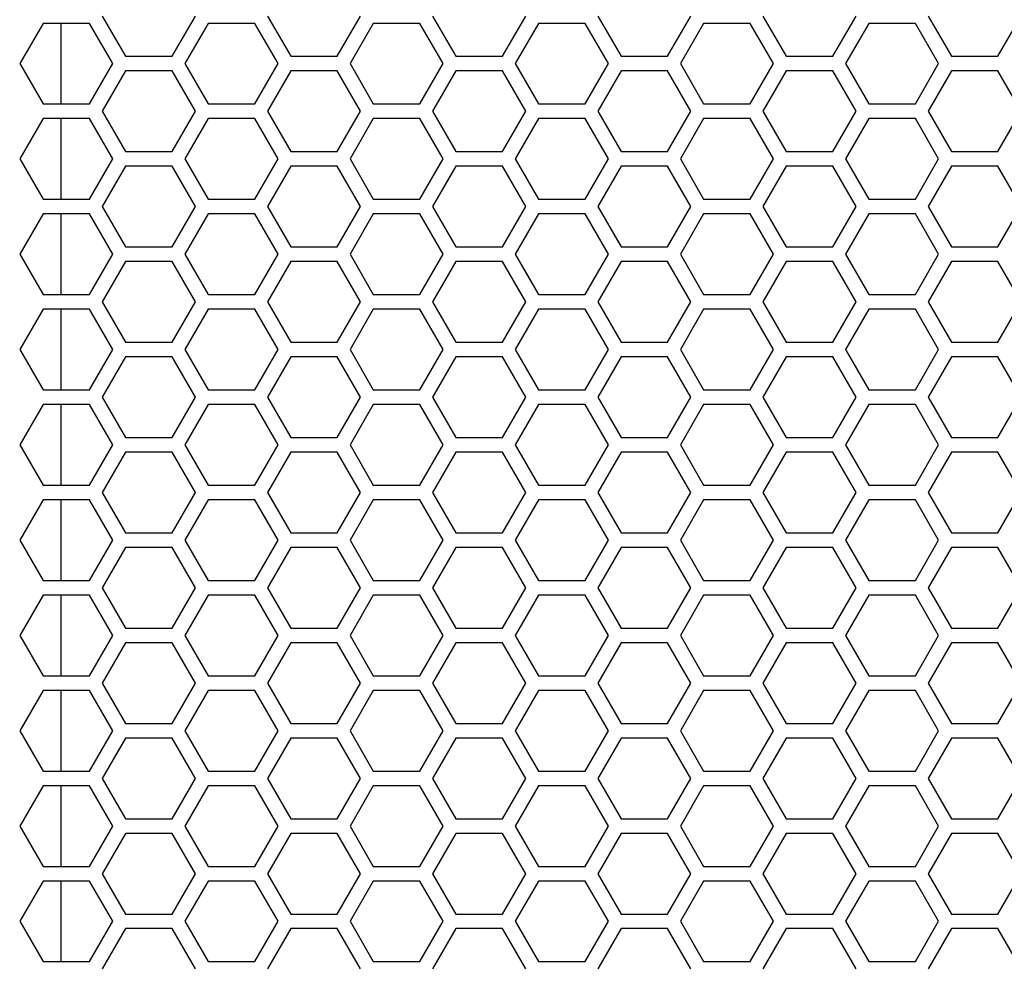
# Model space of a CAD drawing. Header units: millimetres. Extents: x 25 to 1935, y 715 to 2336.
# Tile 9 of 252: x 209 to 236, y 932 to 958. Entities that reach past the tile are written whole.
import ezdxf

# ---------------------------------------------------------------- set-up
doc = ezdxf.new("R2010")
doc.units = ezdxf.units.MM
doc.header["$LTSCALE"] = 2
doc.layers.get('0').update_dxf_attribs({"color": 2})

msp = doc.modelspace()

# ---------------------------------------------------------------- linework, layer by layer
at = {"color": 2, "linetype": 'Continuous', "lineweight": 30}
for p, q in [((211.136, 957.711), (211.771, 956.611)), ((213.041, 956.611), (213.676, 957.711)), ((215.639, 957.711), (216.275, 956.611)), ((217.545, 956.611), (218.18, 957.711)), ((220.143, 957.711), (220.778, 956.611)), ((222.048, 956.611), (222.683, 957.711)), ((224.646, 957.711), (225.281, 956.611)), ((226.551, 956.611), (227.186, 957.711)), ((229.149, 957.711), (229.785, 956.611)), ((231.055, 956.611), (231.69, 957.711)), ((233.653, 957.711), (234.288, 956.611)), ((235.558, 956.611), (236.193, 957.711)), ((209.52, 957.511), (208.884, 956.411)), ((210.79, 957.511), (209.52, 957.511)), ((210.015, 955.311), (210.015, 957.511)), ((211.425, 956.411), (210.79, 957.511)), ((214.023, 957.511), (213.388, 956.411)), ((215.293, 957.511), (214.023, 957.511)), ((215.928, 956.411), (215.293, 957.511)), ((218.526, 957.511), (217.891, 956.411)), ((219.796, 957.511), (218.526, 957.511)), ((220.431, 956.411), (219.796, 957.511)), ((223.03, 957.511), (222.394, 956.411)), ((224.3, 957.511), (223.03, 957.511)), ((224.935, 956.411), (224.3, 957.511)), ((227.533, 957.511), (226.898, 956.411)), ((228.803, 957.511), (227.533, 957.511)), ((229.438, 956.411), (228.803, 957.511)), ((232.036, 957.511), (231.401, 956.411)), ((233.306, 957.511), (232.036, 957.511)), ((233.941, 956.411), (233.306, 957.511)), ((211.771, 956.611), (213.041, 956.611)), ((216.275, 956.611), (217.545, 956.611)), ((220.778, 956.611), (222.048, 956.611)), ((225.281, 956.611), (226.551, 956.611)), ((229.785, 956.611), (231.055, 956.611)), ((234.288, 956.611), (235.558, 956.611)), ((208.884, 956.411), (209.52, 955.311)), ((210.79, 955.311), (211.425, 956.411)), ((213.388, 956.411), (214.023, 955.311)), ((215.293, 955.311), (215.928, 956.411)), ((217.891, 956.411), (218.526, 955.311)), ((219.796, 955.311), (220.431, 956.411)), ((222.394, 956.411), (223.03, 955.311)), ((224.3, 955.311), (224.935, 956.411)), ((226.898, 956.411), (227.533, 955.311)), ((228.803, 955.311), (229.438, 956.411)), ((231.401, 956.411), (232.036, 955.311)), ((233.306, 955.311), (233.941, 956.411)), ((211.771, 956.211), (211.136, 955.111)), ((213.041, 956.211), (211.771, 956.211)), ((213.676, 955.111), (213.041, 956.211)), ((216.275, 956.211), (215.639, 955.111)), ((217.545, 956.211), (216.275, 956.211)), ((218.18, 955.111), (217.545, 956.211)), ((220.778, 956.211), (220.143, 955.111)), ((222.048, 956.211), (220.778, 956.211)), ((222.683, 955.111), (222.048, 956.211)), ((225.281, 956.211), (224.646, 955.111)), ((226.551, 956.211), (225.281, 956.211)), ((227.186, 955.111), (226.551, 956.211)), ((229.785, 956.211), (229.149, 955.111)), ((231.055, 956.211), (229.785, 956.211)), ((231.69, 955.111), (231.055, 956.211)), ((234.288, 956.211), (233.653, 955.111)), ((235.558, 956.211), (234.288, 956.211)), ((236.193, 955.111), (235.558, 956.211)), ((209.52, 955.311), (210.79, 955.311)), ((214.023, 955.311), (215.293, 955.311)), ((218.526, 955.311), (219.796, 955.311)), ((223.03, 955.311), (224.3, 955.311)), ((227.533, 955.311), (228.803, 955.311)), ((232.036, 955.311), (233.306, 955.311)), ((211.136, 955.111), (211.771, 954.011)), ((213.041, 954.011), (213.676, 955.111)), ((215.639, 955.111), (216.275, 954.011)), ((217.545, 954.011), (218.18, 955.111)), ((220.143, 955.111), (220.778, 954.011)), ((222.048, 954.011), (222.683, 955.111)), ((224.646, 955.111), (225.281, 954.011)), ((226.551, 954.011), (227.186, 955.111)), ((229.149, 955.111), (229.785, 954.011)), ((231.055, 954.011), (231.69, 955.111)), ((233.653, 955.111), (234.288, 954.011)), ((235.558, 954.011), (236.193, 955.111)), ((209.52, 954.911), (208.884, 953.811)), ((210.79, 954.911), (209.52, 954.911)), ((210.015, 952.711), (210.015, 954.911)), ((211.425, 953.811), (210.79, 954.911)), ((214.023, 954.911), (213.388, 953.811)), ((215.293, 954.911), (214.023, 954.911)), ((215.928, 953.811), (215.293, 954.911)), ((218.526, 954.911), (217.891, 953.811)), ((219.796, 954.911), (218.526, 954.911)), ((220.431, 953.811), (219.796, 954.911)), ((223.03, 954.911), (222.394, 953.811)), ((224.3, 954.911), (223.03, 954.911)), ((224.935, 953.811), (224.3, 954.911)), ((227.533, 954.911), (226.898, 953.811)), ((228.803, 954.911), (227.533, 954.911)), ((229.438, 953.811), (228.803, 954.911)), ((232.036, 954.911), (231.401, 953.811)), ((233.306, 954.911), (232.036, 954.911)), ((233.941, 953.811), (233.306, 954.911)), ((211.771, 954.011), (213.041, 954.011)), ((216.275, 954.011), (217.545, 954.011)), ((220.778, 954.011), (222.048, 954.011)), ((225.281, 954.011), (226.551, 954.011)), ((229.785, 954.011), (231.055, 954.011)), ((234.288, 954.011), (235.558, 954.011)), ((208.884, 953.811), (209.52, 952.711)), ((210.79, 952.711), (211.425, 953.811)), ((211.771, 953.611), (211.136, 952.511)), ((213.041, 953.611), (211.771, 953.611)), ((213.676, 952.511), (213.041, 953.611)), ((213.388, 953.811), (214.023, 952.711)), ((215.293, 952.711), (215.928, 953.811)), ((216.275, 953.611), (215.639, 952.511)), ((217.545, 953.611), (216.275, 953.611)), ((218.18, 952.511), (217.545, 953.611)), ((217.891, 953.811), (218.526, 952.711)), ((219.796, 952.711), (220.431, 953.811)), ((220.778, 953.611), (220.143, 952.511)), ((222.048, 953.611), (220.778, 953.611)), ((222.683, 952.511), (222.048, 953.611)), ((222.394, 953.811), (223.03, 952.711)), ((224.3, 952.711), (224.935, 953.811)), ((225.281, 953.611), (224.646, 952.511)), ((226.551, 953.611), (225.281, 953.611)), ((227.186, 952.511), (226.551, 953.611)), ((226.898, 953.811), (227.533, 952.711)), ((228.803, 952.711), (229.438, 953.811)), ((229.785, 953.611), (229.149, 952.511)), ((231.055, 953.611), (229.785, 953.611)), ((231.69, 952.511), (231.055, 953.611)), ((231.401, 953.811), (232.036, 952.711)), ((233.306, 952.711), (233.941, 953.811)), ((234.288, 953.611), (233.653, 952.511)), ((235.558, 953.611), (234.288, 953.611)), ((236.193, 952.511), (235.558, 953.611)), ((209.52, 952.711), (210.79, 952.711)), ((214.023, 952.711), (215.293, 952.711)), ((218.526, 952.711), (219.796, 952.711)), ((223.03, 952.711), (224.3, 952.711)), ((227.533, 952.711), (228.803, 952.711)), ((232.036, 952.711), (233.306, 952.711)), ((209.52, 952.311), (208.884, 951.211)), ((210.79, 952.311), (209.52, 952.311)), ((210.015, 950.111), (210.015, 952.311)), ((211.425, 951.211), (210.79, 952.311)), ((211.136, 952.511), (211.771, 951.411)), ((213.041, 951.411), (213.676, 952.511)), ((214.023, 952.311), (213.388, 951.211)), ((215.293, 952.311), (214.023, 952.311)), ((215.928, 951.211), (215.293, 952.311)), ((215.639, 952.511), (216.275, 951.411)), ((217.545, 951.411), (218.18, 952.511)), ((218.526, 952.311), (217.891, 951.211)), ((219.796, 952.311), (218.526, 952.311)), ((220.431, 951.211), (219.796, 952.311)), ((220.143, 952.511), (220.778, 951.411)), ((222.048, 951.411), (222.683, 952.511)), ((223.03, 952.311), (222.394, 951.211)), ((224.3, 952.311), (223.03, 952.311)), ((224.935, 951.211), (224.3, 952.311)), ((224.646, 952.511), (225.281, 951.411)), ((226.551, 951.411), (227.186, 952.511)), ((227.533, 952.311), (226.898, 951.211)), ((228.803, 952.311), (227.533, 952.311)), ((229.438, 951.211), (228.803, 952.311)), ((229.149, 952.511), (229.785, 951.411)), ((231.055, 951.411), (231.69, 952.511)), ((232.036, 952.311), (231.401, 951.211)), ((233.306, 952.311), (232.036, 952.311)), ((233.941, 951.211), (233.306, 952.311)), ((233.653, 952.511), (234.288, 951.411)), ((235.558, 951.411), (236.193, 952.511)), ((208.884, 951.211), (209.52, 950.111)), ((210.79, 950.111), (211.425, 951.211)), ((211.771, 951.411), (213.041, 951.411)), ((213.388, 951.211), (214.023, 950.111)), ((215.293, 950.111), (215.928, 951.211)), ((216.275, 951.411), (217.545, 951.411)), ((217.891, 951.211), (218.526, 950.111)), ((219.796, 950.111), (220.431, 951.211)), ((220.778, 951.411), (222.048, 951.411)), ((222.394, 951.211), (223.03, 950.111)), ((224.3, 950.111), (224.935, 951.211)), ((225.281, 951.411), (226.551, 951.411)), ((226.898, 951.211), (227.533, 950.111)), ((228.803, 950.111), (229.438, 951.211)), ((229.785, 951.411), (231.055, 951.411)), ((231.401, 951.211), (232.036, 950.111)), ((233.306, 950.111), (233.941, 951.211)), ((234.288, 951.411), (235.558, 951.411)), ((211.771, 951.011), (211.136, 949.911)), ((213.041, 951.011), (211.771, 951.011)), ((213.676, 949.911), (213.041, 951.011)), ((216.275, 951.011), (215.639, 949.911)), ((217.545, 951.011), (216.275, 951.011)), ((218.18, 949.911), (217.545, 951.011)), ((220.778, 951.011), (220.143, 949.911)), ((222.048, 951.011), (220.778, 951.011)), ((222.683, 949.911), (222.048, 951.011)), ((225.281, 951.011), (224.646, 949.911)), ((226.551, 951.011), (225.281, 951.011)), ((227.186, 949.911), (226.551, 951.011)), ((229.785, 951.011), (229.149, 949.911)), ((231.055, 951.011), (229.785, 951.011)), ((231.69, 949.911), (231.055, 951.011)), ((234.288, 951.011), (233.653, 949.911)), ((235.558, 951.011), (234.288, 951.011)), ((236.193, 949.911), (235.558, 951.011)), ((209.52, 950.111), (210.79, 950.111)), ((214.023, 950.111), (215.293, 950.111)), ((218.526, 950.111), (219.796, 950.111)), ((223.03, 950.111), (224.3, 950.111)), ((227.533, 950.111), (228.803, 950.111)), ((232.036, 950.111), (233.306, 950.111)), ((211.136, 949.911), (211.771, 948.811)), ((213.041, 948.811), (213.676, 949.911)), ((215.639, 949.911), (216.275, 948.811)), ((217.545, 948.811), (218.18, 949.911)), ((220.143, 949.911), (220.778, 948.811)), ((222.048, 948.811), (222.683, 949.911)), ((224.646, 949.911), (225.281, 948.811)), ((226.551, 948.811), (227.186, 949.911)), ((229.149, 949.911), (229.785, 948.811)), ((231.055, 948.811), (231.69, 949.911)), ((233.653, 949.911), (234.288, 948.811)), ((235.558, 948.811), (236.193, 949.911)), ((209.52, 949.711), (208.884, 948.611)), ((210.79, 949.711), (209.52, 949.711)), ((210.015, 947.511), (210.015, 949.711)), ((211.425, 948.611), (210.79, 949.711)), ((214.023, 949.711), (213.388, 948.611)), ((215.293, 949.711), (214.023, 949.711)), ((215.928, 948.611), (215.293, 949.711)), ((218.526, 949.711), (217.891, 948.611)), ((219.796, 949.711), (218.526, 949.711)), ((220.431, 948.611), (219.796, 949.711)), ((223.03, 949.711), (222.394, 948.611)), ((224.3, 949.711), (223.03, 949.711)), ((224.935, 948.611), (224.3, 949.711)), ((227.533, 949.711), (226.898, 948.611)), ((228.803, 949.711), (227.533, 949.711)), ((229.438, 948.611), (228.803, 949.711)), ((232.036, 949.711), (231.401, 948.611)), ((233.306, 949.711), (232.036, 949.711)), ((233.941, 948.611), (233.306, 949.711)), ((211.771, 948.811), (213.041, 948.811)), ((216.275, 948.811), (217.545, 948.811)), ((220.778, 948.811), (222.048, 948.811)), ((225.281, 948.811), (226.551, 948.811)), ((229.785, 948.811), (231.055, 948.811)), ((234.288, 948.811), (235.558, 948.811)), ((208.884, 948.611), (209.52, 947.511)), ((210.79, 947.511), (211.425, 948.611)), ((213.388, 948.611), (214.023, 947.511)), ((215.293, 947.511), (215.928, 948.611)), ((217.891, 948.611), (218.526, 947.511)), ((219.796, 947.511), (220.431, 948.611)), ((222.394, 948.611), (223.03, 947.511)), ((224.3, 947.511), (224.935, 948.611)), ((226.898, 948.611), (227.533, 947.511)), ((228.803, 947.511), (229.438, 948.611)), ((231.401, 948.611), (232.036, 947.511)), ((233.306, 947.511), (233.941, 948.611)), ((211.771, 948.411), (211.136, 947.311)), ((213.041, 948.411), (211.771, 948.411)), ((213.676, 947.311), (213.041, 948.411)), ((216.275, 948.411), (215.639, 947.311)), ((217.545, 948.411), (216.275, 948.411)), ((218.18, 947.311), (217.545, 948.411)), ((220.778, 948.411), (220.143, 947.311)), ((222.048, 948.411), (220.778, 948.411)), ((222.683, 947.311), (222.048, 948.411)), ((225.281, 948.411), (224.646, 947.311)), ((226.551, 948.411), (225.281, 948.411)), ((227.186, 947.311), (226.551, 948.411)), ((229.785, 948.411), (229.149, 947.311)), ((231.055, 948.411), (229.785, 948.411)), ((231.69, 947.311), (231.055, 948.411)), ((234.288, 948.411), (233.653, 947.311)), ((235.558, 948.411), (234.288, 948.411)), ((236.193, 947.311), (235.558, 948.411)), ((209.52, 947.511), (210.79, 947.511)), ((214.023, 947.511), (215.293, 947.511)), ((218.526, 947.511), (219.796, 947.511)), ((223.03, 947.511), (224.3, 947.511)), ((227.533, 947.511), (228.803, 947.511)), ((232.036, 947.511), (233.306, 947.511)), ((211.136, 947.311), (211.771, 946.211)), ((213.041, 946.211), (213.676, 947.311)), ((215.639, 947.311), (216.275, 946.211)), ((217.545, 946.211), (218.18, 947.311)), ((220.143, 947.311), (220.778, 946.211)), ((222.048, 946.211), (222.683, 947.311)), ((224.646, 947.311), (225.281, 946.211)), ((226.551, 946.211), (227.186, 947.311)), ((229.149, 947.311), (229.785, 946.211)), ((231.055, 946.211), (231.69, 947.311)), ((233.653, 947.311), (234.288, 946.211)), ((235.558, 946.211), (236.193, 947.311)), ((209.52, 947.111), (208.884, 946.011)), ((210.79, 947.111), (209.52, 947.111)), ((210.015, 944.911), (210.015, 947.111)), ((211.425, 946.011), (210.79, 947.111)), ((214.023, 947.111), (213.388, 946.011)), ((215.293, 947.111), (214.023, 947.111)), ((215.928, 946.011), (215.293, 947.111)), ((218.526, 947.111), (217.891, 946.011)), ((219.796, 947.111), (218.526, 947.111)), ((220.431, 946.011), (219.796, 947.111)), ((223.03, 947.111), (222.394, 946.011)), ((224.3, 947.111), (223.03, 947.111)), ((224.935, 946.011), (224.3, 947.111)), ((227.533, 947.111), (226.898, 946.011)), ((228.803, 947.111), (227.533, 947.111)), ((229.438, 946.011), (228.803, 947.111)), ((232.036, 947.111), (231.401, 946.011)), ((233.306, 947.111), (232.036, 947.111)), ((233.941, 946.011), (233.306, 947.111)), ((211.771, 946.211), (213.041, 946.211)), ((216.275, 946.211), (217.545, 946.211)), ((220.778, 946.211), (222.048, 946.211)), ((225.281, 946.211), (226.551, 946.211)), ((229.785, 946.211), (231.055, 946.211)), ((234.288, 946.211), (235.558, 946.211)), ((208.884, 946.011), (209.52, 944.911)), ((210.79, 944.911), (211.425, 946.011)), ((213.388, 946.011), (214.023, 944.911)), ((215.293, 944.911), (215.928, 946.011)), ((217.891, 946.011), (218.526, 944.911)), ((219.796, 944.911), (220.431, 946.011)), ((222.394, 946.011), (223.03, 944.911)), ((224.3, 944.911), (224.935, 946.011)), ((226.898, 946.011), (227.533, 944.911)), ((228.803, 944.911), (229.438, 946.011)), ((231.401, 946.011), (232.036, 944.911)), ((233.306, 944.911), (233.941, 946.011)), ((211.771, 945.811), (211.136, 944.711)), ((213.041, 945.811), (211.771, 945.811)), ((213.676, 944.711), (213.041, 945.811)), ((216.275, 945.811), (215.639, 944.711)), ((217.545, 945.811), (216.275, 945.811)), ((218.18, 944.711), (217.545, 945.811)), ((220.778, 945.811), (220.143, 944.711)), ((222.048, 945.811), (220.778, 945.811)), ((222.683, 944.711), (222.048, 945.811)), ((225.281, 945.811), (224.646, 944.711)), ((226.551, 945.811), (225.281, 945.811)), ((227.186, 944.711), (226.551, 945.811)), ((229.785, 945.811), (229.149, 944.711)), ((231.055, 945.811), (229.785, 945.811)), ((231.69, 944.711), (231.055, 945.811)), ((234.288, 945.811), (233.653, 944.711)), ((235.558, 945.811), (234.288, 945.811)), ((236.193, 944.711), (235.558, 945.811)), ((209.52, 944.911), (210.79, 944.911)), ((214.023, 944.911), (215.293, 944.911)), ((218.526, 944.911), (219.796, 944.911)), ((223.03, 944.911), (224.3, 944.911)), ((227.533, 944.911), (228.803, 944.911)), ((232.036, 944.911), (233.306, 944.911)), ((209.52, 944.511), (208.884, 943.411)), ((210.79, 944.511), (209.52, 944.511)), ((210.015, 942.311), (210.015, 944.511)), ((211.425, 943.411), (210.79, 944.511)), ((211.136, 944.711), (211.771, 943.611)), ((213.041, 943.611), (213.676, 944.711)), ((214.023, 944.511), (213.388, 943.411)), ((215.293, 944.511), (214.023, 944.511)), ((215.928, 943.411), (215.293, 944.511)), ((215.639, 944.711), (216.275, 943.611)), ((217.545, 943.611), (218.18, 944.711)), ((218.526, 944.511), (217.891, 943.411)), ((219.796, 944.511), (218.526, 944.511)), ((220.431, 943.411), (219.796, 944.511)), ((220.143, 944.711), (220.778, 943.611)), ((222.048, 943.611), (222.683, 944.711)), ((223.03, 944.511), (222.394, 943.411)), ((224.3, 944.511), (223.03, 944.511)), ((224.935, 943.411), (224.3, 944.511)), ((224.646, 944.711), (225.281, 943.611)), ((226.551, 943.611), (227.186, 944.711)), ((227.533, 944.511), (226.898, 943.411)), ((228.803, 944.511), (227.533, 944.511)), ((229.438, 943.411), (228.803, 944.511)), ((229.149, 944.711), (229.785, 943.611)), ((231.055, 943.611), (231.69, 944.711)), ((232.036, 944.511), (231.401, 943.411)), ((233.306, 944.511), (232.036, 944.511)), ((233.941, 943.411), (233.306, 944.511)), ((233.653, 944.711), (234.288, 943.611)), ((235.558, 943.611), (236.193, 944.711)), ((208.884, 943.411), (209.52, 942.311)), ((210.79, 942.311), (211.425, 943.411)), ((211.771, 943.611), (213.041, 943.611)), ((213.388, 943.411), (214.023, 942.311)), ((215.293, 942.311), (215.928, 943.411)), ((216.275, 943.611), (217.545, 943.611)), ((217.891, 943.411), (218.526, 942.311)), ((219.796, 942.311), (220.431, 943.411)), ((220.778, 943.611), (222.048, 943.611)), ((222.394, 943.411), (223.03, 942.311)), ((224.3, 942.311), (224.935, 943.411)), ((225.281, 943.611), (226.551, 943.611)), ((226.898, 943.411), (227.533, 942.311)), ((228.803, 942.311), (229.438, 943.411)), ((229.785, 943.611), (231.055, 943.611)), ((231.401, 943.411), (232.036, 942.311)), ((233.306, 942.311), (233.941, 943.411)), ((234.288, 943.611), (235.558, 943.611)), ((211.771, 943.211), (211.136, 942.111)), ((213.041, 943.211), (211.771, 943.211)), ((213.676, 942.111), (213.041, 943.211)), ((216.275, 943.211), (215.639, 942.111)), ((217.545, 943.211), (216.275, 943.211)), ((218.18, 942.111), (217.545, 943.211)), ((220.778, 943.211), (220.143, 942.111)), ((222.048, 943.211), (220.778, 943.211)), ((222.683, 942.111), (222.048, 943.211)), ((225.281, 943.211), (224.646, 942.111)), ((226.551, 943.211), (225.281, 943.211)), ((227.186, 942.111), (226.551, 943.211)), ((229.785, 943.211), (229.149, 942.111)), ((231.055, 943.211), (229.785, 943.211)), ((231.69, 942.111), (231.055, 943.211)), ((234.288, 943.211), (233.653, 942.111)), ((235.558, 943.211), (234.288, 943.211)), ((236.193, 942.111), (235.558, 943.211)), ((209.52, 942.311), (210.79, 942.311)), ((211.136, 942.111), (211.771, 941.011)), ((213.041, 941.011), (213.676, 942.111)), ((214.023, 942.311), (215.293, 942.311)), ((215.639, 942.111), (216.275, 941.011)), ((217.545, 941.011), (218.18, 942.111)), ((218.526, 942.311), (219.796, 942.311)), ((220.143, 942.111), (220.778, 941.011)), ((222.048, 941.011), (222.683, 942.111)), ((223.03, 942.311), (224.3, 942.311)), ((224.646, 942.111), (225.281, 941.011)), ((226.551, 941.011), (227.186, 942.111)), ((227.533, 942.311), (228.803, 942.311)), ((229.149, 942.111), (229.785, 941.011)), ((231.055, 941.011), (231.69, 942.111)), ((232.036, 942.311), (233.306, 942.311)), ((233.653, 942.111), (234.288, 941.011)), ((235.558, 941.011), (236.193, 942.111)), ((209.52, 941.911), (208.884, 940.811)), ((210.79, 941.911), (209.52, 941.911)), ((210.015, 939.711), (210.015, 941.911)), ((211.425, 940.811), (210.79, 941.911)), ((214.023, 941.911), (213.388, 940.811)), ((215.293, 941.911), (214.023, 941.911)), ((215.928, 940.811), (215.293, 941.911)), ((218.526, 941.911), (217.891, 940.811)), ((219.796, 941.911), (218.526, 941.911)), ((220.431, 940.811), (219.796, 941.911)), ((223.03, 941.911), (222.394, 940.811)), ((224.3, 941.911), (223.03, 941.911)), ((224.935, 940.811), (224.3, 941.911)), ((227.533, 941.911), (226.898, 940.811)), ((228.803, 941.911), (227.533, 941.911)), ((229.438, 940.811), (228.803, 941.911)), ((232.036, 941.911), (231.401, 940.811)), ((233.306, 941.911), (232.036, 941.911)), ((233.941, 940.811), (233.306, 941.911)), ((211.771, 941.011), (213.041, 941.011)), ((216.275, 941.011), (217.545, 941.011)), ((220.778, 941.011), (222.048, 941.011)), ((225.281, 941.011), (226.551, 941.011)), ((229.785, 941.011), (231.055, 941.011)), ((234.288, 941.011), (235.558, 941.011)), ((208.884, 940.811), (209.52, 939.711)), ((210.79, 939.711), (211.425, 940.811)), ((213.388, 940.811), (214.023, 939.711)), ((215.293, 939.711), (215.928, 940.811)), ((217.891, 940.811), (218.526, 939.711)), ((219.796, 939.711), (220.431, 940.811)), ((222.394, 940.811), (223.03, 939.711)), ((224.3, 939.711), (224.935, 940.811)), ((226.898, 940.811), (227.533, 939.711)), ((228.803, 939.711), (229.438, 940.811)), ((231.401, 940.811), (232.036, 939.711)), ((233.306, 939.711), (233.941, 940.811)), ((211.771, 940.611), (211.136, 939.511)), ((213.041, 940.611), (211.771, 940.611)), ((213.676, 939.511), (213.041, 940.611)), ((216.275, 940.611), (215.639, 939.511)), ((217.545, 940.611), (216.275, 940.611)), ((218.18, 939.511), (217.545, 940.611)), ((220.778, 940.611), (220.143, 939.511)), ((222.048, 940.611), (220.778, 940.611)), ((222.683, 939.511), (222.048, 940.611)), ((225.281, 940.611), (224.646, 939.511)), ((226.551, 940.611), (225.281, 940.611)), ((227.186, 939.511), (226.551, 940.611)), ((229.785, 940.611), (229.149, 939.511)), ((231.055, 940.611), (229.785, 940.611)), ((231.69, 939.511), (231.055, 940.611)), ((234.288, 940.611), (233.653, 939.511)), ((235.558, 940.611), (234.288, 940.611)), ((236.193, 939.511), (235.558, 940.611)), ((209.52, 939.711), (210.79, 939.711)), ((214.023, 939.711), (215.293, 939.711)), ((218.526, 939.711), (219.796, 939.711)), ((223.03, 939.711), (224.3, 939.711)), ((227.533, 939.711), (228.803, 939.711)), ((232.036, 939.711), (233.306, 939.711)), ((211.136, 939.511), (211.771, 938.411)), ((213.041, 938.411), (213.676, 939.511)), ((215.639, 939.511), (216.275, 938.411)), ((217.545, 938.411), (218.18, 939.511)), ((220.143, 939.511), (220.778, 938.411)), ((222.048, 938.411), (222.683, 939.511)), ((224.646, 939.511), (225.281, 938.411)), ((226.551, 938.411), (227.186, 939.511)), ((229.149, 939.511), (229.785, 938.411)), ((231.055, 938.411), (231.69, 939.511)), ((233.653, 939.511), (234.288, 938.411)), ((235.558, 938.411), (236.193, 939.511)), ((209.52, 939.311), (208.884, 938.211)), ((210.79, 939.311), (209.52, 939.311)), ((210.015, 937.111), (210.015, 939.311)), ((211.425, 938.211), (210.79, 939.311)), ((214.023, 939.311), (213.388, 938.211)), ((215.293, 939.311), (214.023, 939.311)), ((215.928, 938.211), (215.293, 939.311)), ((218.526, 939.311), (217.891, 938.211)), ((219.796, 939.311), (218.526, 939.311)), ((220.431, 938.211), (219.796, 939.311)), ((223.03, 939.311), (222.394, 938.211)), ((224.3, 939.311), (223.03, 939.311)), ((224.935, 938.211), (224.3, 939.311)), ((227.533, 939.311), (226.898, 938.211)), ((228.803, 939.311), (227.533, 939.311)), ((229.438, 938.211), (228.803, 939.311)), ((232.036, 939.311), (231.401, 938.211)), ((233.306, 939.311), (232.036, 939.311)), ((233.941, 938.211), (233.306, 939.311)), ((211.771, 938.411), (213.041, 938.411)), ((216.275, 938.411), (217.545, 938.411)), ((220.778, 938.411), (222.048, 938.411)), ((225.281, 938.411), (226.551, 938.411)), ((229.785, 938.411), (231.055, 938.411)), ((234.288, 938.411), (235.558, 938.411)), ((208.884, 938.211), (209.52, 937.111)), ((210.79, 937.111), (211.425, 938.211)), ((213.388, 938.211), (214.023, 937.111)), ((215.293, 937.111), (215.928, 938.211)), ((217.891, 938.211), (218.526, 937.111)), ((219.796, 937.111), (220.431, 938.211)), ((222.394, 938.211), (223.03, 937.111)), ((224.3, 937.111), (224.935, 938.211)), ((226.898, 938.211), (227.533, 937.111)), ((228.803, 937.111), (229.438, 938.211)), ((231.401, 938.211), (232.036, 937.111)), ((233.306, 937.111), (233.941, 938.211)), ((211.771, 938.011), (211.136, 936.911)), ((213.041, 938.011), (211.771, 938.011)), ((213.676, 936.911), (213.041, 938.011)), ((216.275, 938.011), (215.639, 936.911)), ((217.545, 938.011), (216.275, 938.011)), ((218.18, 936.911), (217.545, 938.011)), ((220.778, 938.011), (220.143, 936.911)), ((222.048, 938.011), (220.778, 938.011)), ((222.683, 936.911), (222.048, 938.011)), ((225.281, 938.011), (224.646, 936.911)), ((226.551, 938.011), (225.281, 938.011)), ((227.186, 936.911), (226.551, 938.011)), ((229.785, 938.011), (229.149, 936.911)), ((231.055, 938.011), (229.785, 938.011)), ((231.69, 936.911), (231.055, 938.011)), ((234.288, 938.011), (233.653, 936.911)), ((235.558, 938.011), (234.288, 938.011)), ((236.193, 936.911), (235.558, 938.011)), ((209.52, 937.111), (210.79, 937.111)), ((214.023, 937.111), (215.293, 937.111)), ((218.526, 937.111), (219.796, 937.111)), ((223.03, 937.111), (224.3, 937.111)), ((227.533, 937.111), (228.803, 937.111)), ((232.036, 937.111), (233.306, 937.111)), ((209.52, 936.711), (208.884, 935.611)), ((210.79, 936.711), (209.52, 936.711)), ((210.015, 934.511), (210.015, 936.711)), ((211.425, 935.611), (210.79, 936.711)), ((211.136, 936.911), (211.771, 935.811)), ((213.041, 935.811), (213.676, 936.911)), ((214.023, 936.711), (213.388, 935.611)), ((215.293, 936.711), (214.023, 936.711)), ((215.928, 935.611), (215.293, 936.711)), ((215.639, 936.911), (216.275, 935.811)), ((217.545, 935.811), (218.18, 936.911)), ((218.526, 936.711), (217.891, 935.611)), ((219.796, 936.711), (218.526, 936.711)), ((220.431, 935.611), (219.796, 936.711)), ((220.143, 936.911), (220.778, 935.811)), ((222.048, 935.811), (222.683, 936.911)), ((223.03, 936.711), (222.394, 935.611)), ((224.3, 936.711), (223.03, 936.711)), ((224.935, 935.611), (224.3, 936.711)), ((224.646, 936.911), (225.281, 935.811)), ((226.551, 935.811), (227.186, 936.911)), ((227.533, 936.711), (226.898, 935.611)), ((228.803, 936.711), (227.533, 936.711)), ((229.438, 935.611), (228.803, 936.711)), ((229.149, 936.911), (229.785, 935.811)), ((231.055, 935.811), (231.69, 936.911)), ((232.036, 936.711), (231.401, 935.611)), ((233.306, 936.711), (232.036, 936.711)), ((233.941, 935.611), (233.306, 936.711)), ((233.653, 936.911), (234.288, 935.811)), ((235.558, 935.811), (236.193, 936.911)), ((208.884, 935.611), (209.52, 934.511)), ((210.79, 934.511), (211.425, 935.611)), ((211.771, 935.811), (213.041, 935.811)), ((213.388, 935.611), (214.023, 934.511)), ((215.293, 934.511), (215.928, 935.611)), ((216.275, 935.811), (217.545, 935.811)), ((217.891, 935.611), (218.526, 934.511)), ((219.796, 934.511), (220.431, 935.611)), ((220.778, 935.811), (222.048, 935.811)), ((222.394, 935.611), (223.03, 934.511)), ((224.3, 934.511), (224.935, 935.611)), ((225.281, 935.811), (226.551, 935.811)), ((226.898, 935.611), (227.533, 934.511)), ((228.803, 934.511), (229.438, 935.611)), ((229.785, 935.811), (231.055, 935.811)), ((231.401, 935.611), (232.036, 934.511)), ((233.306, 934.511), (233.941, 935.611)), ((234.288, 935.811), (235.558, 935.811)), ((211.771, 935.411), (211.136, 934.311)), ((213.041, 935.411), (211.771, 935.411)), ((213.676, 934.311), (213.041, 935.411)), ((216.275, 935.411), (215.639, 934.311)), ((217.545, 935.411), (216.275, 935.411)), ((218.18, 934.311), (217.545, 935.411)), ((220.778, 935.411), (220.143, 934.311)), ((222.048, 935.411), (220.778, 935.411)), ((222.683, 934.311), (222.048, 935.411)), ((225.281, 935.411), (224.646, 934.311)), ((226.551, 935.411), (225.281, 935.411)), ((227.186, 934.311), (226.551, 935.411)), ((229.785, 935.411), (229.149, 934.311)), ((231.055, 935.411), (229.785, 935.411)), ((231.69, 934.311), (231.055, 935.411)), ((234.288, 935.411), (233.653, 934.311)), ((235.558, 935.411), (234.288, 935.411)), ((236.193, 934.311), (235.558, 935.411)), ((209.52, 934.511), (210.79, 934.511)), ((211.136, 934.311), (211.771, 933.211)), ((213.041, 933.211), (213.676, 934.311)), ((214.023, 934.511), (215.293, 934.511)), ((215.639, 934.311), (216.275, 933.211)), ((217.545, 933.211), (218.18, 934.311)), ((218.526, 934.511), (219.796, 934.511)), ((220.143, 934.311), (220.778, 933.211)), ((222.048, 933.211), (222.683, 934.311)), ((223.03, 934.511), (224.3, 934.511)), ((224.646, 934.311), (225.281, 933.211)), ((226.551, 933.211), (227.186, 934.311)), ((227.533, 934.511), (228.803, 934.511)), ((229.149, 934.311), (229.785, 933.211)), ((231.055, 933.211), (231.69, 934.311)), ((232.036, 934.511), (233.306, 934.511)), ((233.653, 934.311), (234.288, 933.211)), ((235.558, 933.211), (236.193, 934.311)), ((209.52, 934.111), (208.884, 933.011)), ((210.79, 934.111), (209.52, 934.111)), ((210.015, 931.911), (210.015, 934.111)), ((211.425, 933.011), (210.79, 934.111)), ((214.023, 934.111), (213.388, 933.011)), ((215.293, 934.111), (214.023, 934.111)), ((215.928, 933.011), (215.293, 934.111)), ((218.526, 934.111), (217.891, 933.011)), ((219.796, 934.111), (218.526, 934.111)), ((220.431, 933.011), (219.796, 934.111)), ((223.03, 934.111), (222.394, 933.011)), ((224.3, 934.111), (223.03, 934.111)), ((224.935, 933.011), (224.3, 934.111)), ((227.533, 934.111), (226.898, 933.011)), ((228.803, 934.111), (227.533, 934.111)), ((229.438, 933.011), (228.803, 934.111)), ((232.036, 934.111), (231.401, 933.011)), ((233.306, 934.111), (232.036, 934.111)), ((233.941, 933.011), (233.306, 934.111)), ((211.771, 933.211), (213.041, 933.211)), ((216.275, 933.211), (217.545, 933.211)), ((220.778, 933.211), (222.048, 933.211)), ((225.281, 933.211), (226.551, 933.211)), ((229.785, 933.211), (231.055, 933.211)), ((234.288, 933.211), (235.558, 933.211)), ((208.884, 933.011), (209.52, 931.911)), ((210.79, 931.911), (211.425, 933.011)), ((213.388, 933.011), (214.023, 931.911)), ((215.293, 931.911), (215.928, 933.011)), ((217.891, 933.011), (218.526, 931.911)), ((219.796, 931.911), (220.431, 933.011)), ((222.394, 933.011), (223.03, 931.911)), ((224.3, 931.911), (224.935, 933.011)), ((226.898, 933.011), (227.533, 931.911)), ((228.803, 931.911), (229.438, 933.011)), ((231.401, 933.011), (232.036, 931.911)), ((233.306, 931.911), (233.941, 933.011)), ((211.771, 932.811), (211.136, 931.711)), ((213.041, 932.811), (211.771, 932.811)), ((213.676, 931.711), (213.041, 932.811)), ((216.275, 932.811), (215.639, 931.711)), ((217.545, 932.811), (216.275, 932.811)), ((218.18, 931.711), (217.545, 932.811)), ((220.778, 932.811), (220.143, 931.711)), ((222.048, 932.811), (220.778, 932.811)), ((222.683, 931.711), (222.048, 932.811)), ((225.281, 932.811), (224.646, 931.711)), ((226.551, 932.811), (225.281, 932.811)), ((227.186, 931.711), (226.551, 932.811)), ((229.785, 932.811), (229.149, 931.711)), ((231.055, 932.811), (229.785, 932.811)), ((231.69, 931.711), (231.055, 932.811)), ((234.288, 932.811), (233.653, 931.711)), ((235.558, 932.811), (234.288, 932.811)), ((236.193, 931.711), (235.558, 932.811)), ((209.52, 931.911), (210.79, 931.911)), ((214.023, 931.911), (215.293, 931.911)), ((218.526, 931.911), (219.796, 931.911)), ((223.03, 931.911), (224.3, 931.911)), ((227.533, 931.911), (228.803, 931.911)), ((232.036, 931.911), (233.306, 931.911))]:
    msp.add_line(p, q, dxfattribs=at)

doc.saveas('drawing.dxf')
